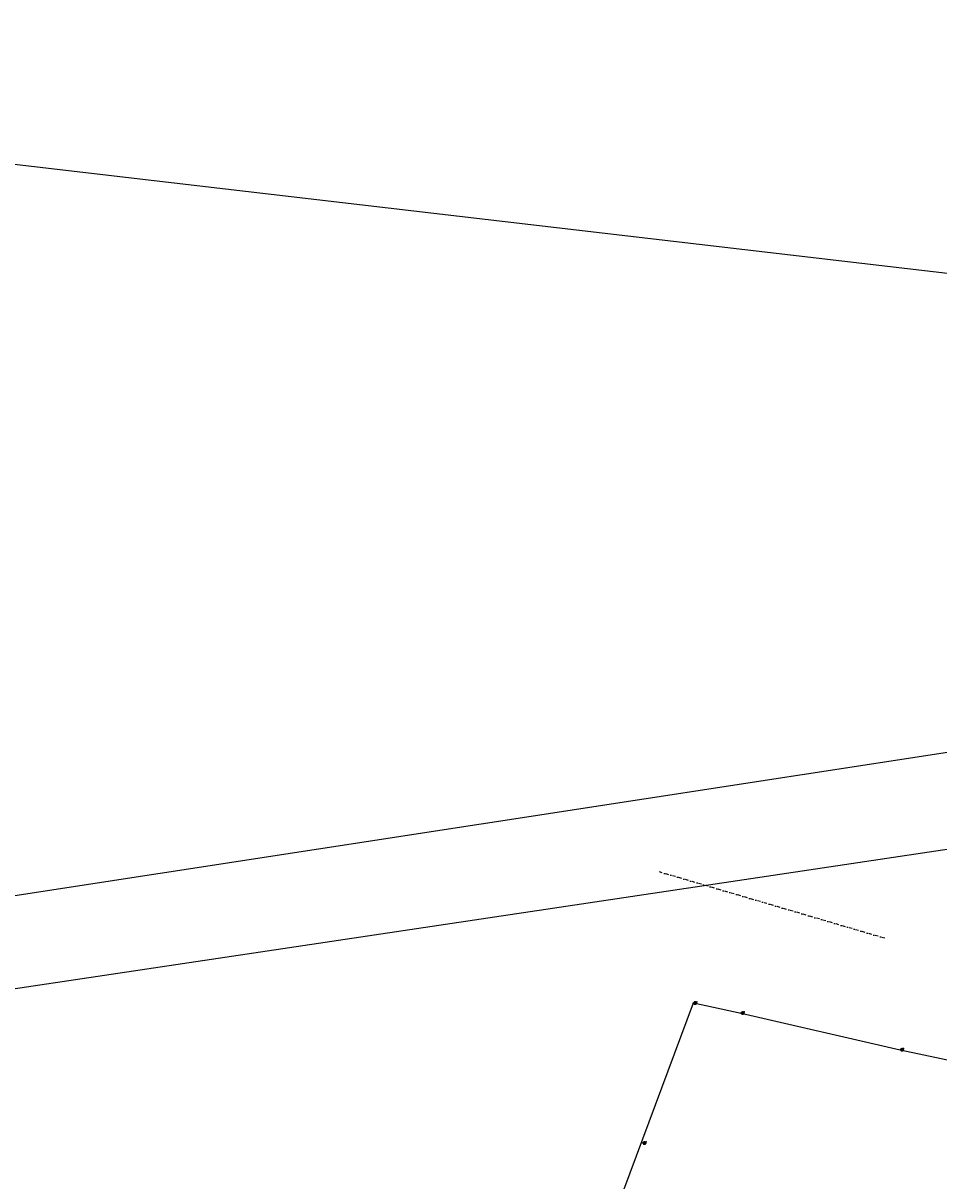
# Model space of a CAD drawing. Extents: x 1590644 to 1645661, y 573566 to 576593.
# Tile 5 of 18: x 1609194 to 1609341, y 575030 to 575217. Entities that reach past the tile are written whole.
import ezdxf
from ezdxf import colors
from ezdxf.entities.mleader import LeaderData, LeaderLine
from ezdxf.lldxf.tags import DXFTag
from ezdxf.math import Vec2, Vec3

# ---------------------------------------------------------------- set-up
doc = ezdxf.new("R2010")
doc.units = 0
doc.header["$MEASUREMENT"] = 0
doc.linetypes.add('DASHDOT', pattern=[1, 0.5, -0.25, 0, -0.25])
doc.layers.add('1-GIS-SWNETG-SEWER PIPES', color=7, linetype='SAN EX', true_color=0x7f5f3f)
doc.layers.add('C-UTIL-0 GAS-PLAN-N', color=7, linetype='GAS EX', true_color=0xcbad15)
for name, color, linetype in [('C-ANNO-LABL', 15, 'Continuous'), ('V-FIG-GAURDRAIL', 30, 'DASHDOT'), ('V-NODE-GAS-UG-LABEL', 7, 'Continuous'), ('V-NODE-GAS-UG-MARKER', 7, 'Continuous')]:
    doc.layers.add(name, color=color, linetype=linetype)
doc.styles.add('CI-EX', font='romans.shx', dxfattribs={"width": 0.85, "oblique": 20, "height": 0.1})
doc.styles.add('L120-P', font='simplex.shx', dxfattribs={"height": 0.12})
doc.styles.add('RomanS', font='romans.shx', dxfattribs={"height": 1})
tags = doc.linetypes.add('GAS EX', pattern='A,0.13,-0.075,0.13,-0.075,0.13,-0.075,0.13,-0.075,["EX G",RomanS,S=0.08,R=0,X=0,Y=-0.04],-0.3625', length=1.1825).pattern_tags.tags
tags[18] = DXFTag(74, 10)
tags = doc.linetypes.add('SAN EX', pattern='A,0.13,-0.075,0.13,-0.075,0.13,-0.075,0.13,-0.0475,["EX SS",RomanS,S=0.08,R=0,X=0,Y=-0.04],-0.425', length=1.2175).pattern_tags.tags
tags[18] = DXFTag(74, 10)

# ---------------------------------------------------------------- blocks, each defined once
blk = doc.blocks.new('*U195')
at = {"color": 0, "linetype": 'ByBlock', "lineweight": -2, "transparency": 16777216}
for p, q in [((-0.7, -0.7), (0.7, 0.7)), ((-0.7, 0.7), (0.7, -0.7))]:
    blk.add_line(p, q, dxfattribs=at)

msp = doc.modelspace()

# ---------------------------------------------------------------- linework, layer by layer
at = {"layer": '1-GIS-SWNETG-SEWER PIPES'}
for p, q in [((1609105.42, 575062.51), (1609524.26, 575126.93)), ((1609109.77, 575048.53), (1609532.46, 575111.72))]:
    msp.add_line(p, q, dxfattribs=at)
at = {"layer": '1-GIS-SWNETG-SEWER PIPES', "flags": 128}
msp.add_lwpolyline([(1609187.83, 575194.35), (1609749.51, 575128.76), (1609750.03, 575127.66)], dxfattribs=at)
at = {"layer": 'C-UTIL-0 GAS-PLAN-N'}
for p, q in [((1609280.8, 575002.02), (1609301.95, 575058.59)), ((1609301.95, 575058.59), (1609309.62, 575056.96)), ((1609309.62, 575056.96), (1609335.29, 575051.05)), ((1609335.29, 575051.05), (1609352.99, 575047.23))]:
    msp.add_line(p, q, dxfattribs=at)
at = {"layer": 'V-FIG-GAURDRAIL', "linetype": 'DASHDOT', "lineweight": -3}
msp.add_polyline3d([(1609332.79, 575069.02, 20.41), (1609296.48, 575079.71, 18.33)], dxfattribs=at)

# ---------------------------------------------------------------- block references
at = {"layer": 'V-NODE-GAS-UG-MARKER', "xscale": 0.1, "yscale": 0.1, "zscale": 0.1}
for p in [(1609301.95, 575058.58), (1609309.6, 575056.97), (1609335.28, 575051.05), (1609293.78, 575036)]:
    msp.add_blockref('*U195', p, dxfattribs=at)

# ---------------------------------------------------------------- texts
at = {"layer": 'V-NODE-GAS-UG-LABEL', "linetype": 'ByBlock', "lineweight": 13, "char_height": 0.12, "style": 'L120-P'}
for s, insert, attachment_point in [('GLD1', (1609302.04, 575058.47), 1), ('13248', (1609302.04, 575058.69), 7), ('17.62', (1609302.04, 575058.58), 4), ('13249', (1609309.7, 575057.08), 7), ('GLD1', (1609309.7, 575056.86), 1), ('18.05', (1609309.7, 575056.97), 4), ('21.70', (1609335.38, 575051.05), 4), ('13250', (1609335.38, 575051.16), 7), ('GLD1', (1609335.38, 575050.94), 1), ('GLD1', (1609293.87, 575035.89), 1), ('13247', (1609293.87, 575036.11), 7), ('16.49', (1609293.87, 575036), 4)]:
    msp.add_mtext(s, dxfattribs=dict(at, insert=insert, attachment_point=attachment_point))

# ---------------------------------------------------------------- leaders
at = {"layer": 'C-ANNO-LABL'}
ml = msp.add_multileader_mtext('Standard', dxfattribs=at)
ml.set_content('18" VCP\\PSTORM SEWER', color=256, style='CI-EX')
ml.set_leader_properties()
ml.build(insert=Vec2(0, 0))
ml.multileader.update_dxf_attribs({"leader_type": 2, "text_right_attachment_type": 3, "dogleg_length": 0.36, "arrow_head_size": 15, "scale": 100})
ctx = ml.context
ctx.base_point, ctx.scale, ctx.char_height, ctx.arrow_head_size, ctx.landing_gap_size, ctx.plane_origin = Vec3(1609516.24, 575259.38), 100, 10, 15, 6, Vec3(1609813.77, 575532.67)
ctx.right_attachment, ctx.text_align_type = 3, 2
notes = []
notes.append((ctx, [(1, (1, 1, 0), (1609656.12, 575240.81), (-1, 0), 36, [(0, [(1609765.94, 575162.47)], 0, [])])]))
ctx.mtext.insert, ctx.mtext.width, ctx.mtext.defined_height, ctx.mtext.alignment, ctx.mtext.flow_direction = Vec3(1609614.12, 575264.38), 97.5966, 24.19, 3, 5
ml = msp.add_multileader_mtext('Standard', dxfattribs=at)
ml.set_content('84" RCP SANITARY SEWER', color=256, style='CI-EX')
ml.set_leader_properties()
ml.build(insert=Vec2(0, 0))
ml.multileader.update_dxf_attribs({"leader_type": 2, "text_right_attachment_type": 3, "dogleg_length": 0.36, "arrow_head_size": 15, "scale": 100})
ctx = ml.context
ctx.base_point, ctx.scale, ctx.char_height, ctx.arrow_head_size, ctx.landing_gap_size, ctx.plane_origin = Vec3(1609446.46, 575207.97), 100, 10, 15, 6, Vec3(1609765.56, 575127.54)
ctx.right_attachment, ctx.text_align_type = 3, 2
notes.append((ctx, [(1, (1, 1, 0), (1609665.9, 575206.06), (-1, 0), 36, [(0, [(1609765.56, 575127.54)], 0, [])])]))
ctx.mtext.insert, ctx.mtext.width, ctx.mtext.defined_height, ctx.mtext.alignment, ctx.mtext.flow_direction = Vec3(1609623.9, 575212.97), 189.801, 18.14, 3, 5
ml = msp.add_multileader_mtext('Standard', dxfattribs=at)
ml.set_content('GATEWELL 310 (ABND)', color=256, style='CI-EX')
ml.set_leader_properties()
ml.build(insert=Vec2(0, 0))
ml.multileader.update_dxf_attribs({"leader_type": 2, "text_right_attachment_type": 3, "dogleg_length": 0.36, "arrow_head_size": 15, "scale": 100})
ctx = ml.context
ctx.base_point, ctx.scale, ctx.char_height, ctx.arrow_head_size, ctx.landing_gap_size, ctx.plane_origin = Vec3(1609489.71, 575050.22), 100, 10, 15, 6, Vec3(1609722.5, 575128.42)
ctx.right_attachment, ctx.text_align_type = 3, 2
notes.append((ctx, [(1, (1, 1, 0), (1609629.85, 575031.39), (-1, 0), 36, [(0, [(1609713.86, 575100.92)], 0, [])])]))
ctx.mtext.insert, ctx.mtext.width, ctx.mtext.defined_height, ctx.mtext.alignment, ctx.mtext.flow_direction = Vec3(1609588.46, 575056.89), 116.5683, 40.23, 3, 5
for ctx, leaders in notes:
    for number, flags, end, landing, length, lines in leaders:
        leader = LeaderData()
        leader.index, (leader.has_last_leader_line, leader.has_dogleg_vector, leader.attachment_direction) = number, flags
        leader.last_leader_point, leader.dogleg_vector, leader.dogleg_length = Vec3(end), Vec3(landing), length
        for number, points, colour, breaks in lines:
            line = LeaderLine()
            line.index, line.vertices, line.color, line.breaks = number, Vec3.list(points), colors.encode_raw_color(colour), breaks
            leader.lines.append(line)
        ctx.leaders.append(leader)

doc.saveas('drawing.dxf')
